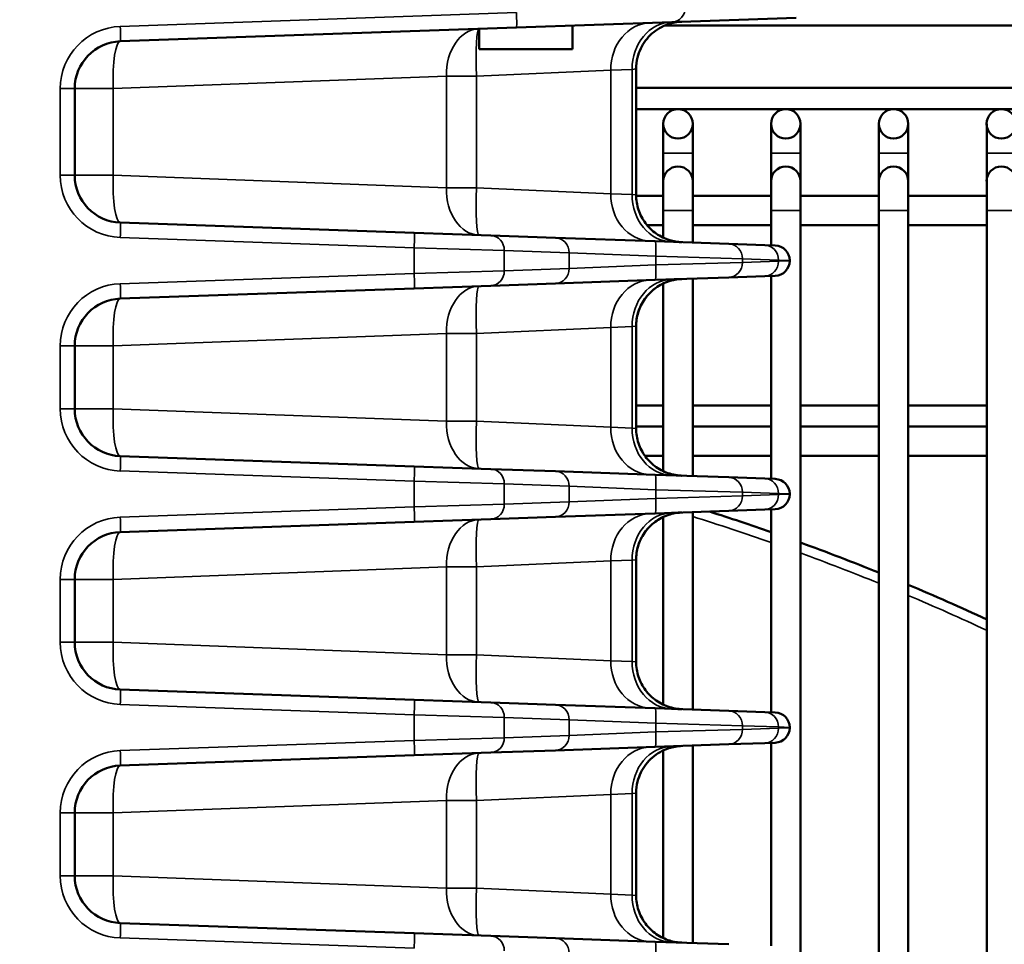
# Model space of a CAD drawing. Header units: inches. Extents: x 1 to 237, y 4 to 150.
# Tile 70 of 237: x 73.99 to 77.95, y 120.58 to 124.29. Entities that reach past the tile are written whole.
import ezdxf

# ---------------------------------------------------------------- set-up
doc = ezdxf.new("R2010")
doc.units = ezdxf.units.IN
doc.header["$LTSCALE"] = 7
doc.header["$MEASUREMENT"] = 0
for name, color, linetype, lineweight in [('Dimension (ANSI)', 7, 'Continuous', 25), ('Visible (ANSI)', 7, 'Continuous', 50), ('Visible Narrow (ANSI)', 7, 'Continuous', 35)]:
    doc.layers.add(name, color=color, linetype=linetype, lineweight=lineweight)
doc.styles.add('Dimension Text', font='tahoma.ttf')
doc.dimstyles.new('Dual Dimension', dxfattribs={"dimscale": 7, "dimtxt": 0.12, "dimasz": 0.098425, "dimexe": 0.125, "dimexo": 0.0625, "dimgap": 0.031496, "dimtad": 0, "dimtih": 1, "dimtoh": 1, "dimrnd": 1e-08, "dimzin": 4, "dimdsep": 46, "dimtxsty": 'Dimension Text', "dimcen": 0.09, "dimdle": 0.393701, "dimclrd": 256, "dimclre": 256, "dimclrt": 256, "dimadec": 0, "dimazin": 1, "dimtfac": 1, "dimtofl": 0, "dimtmove": 0, "dimatfit": 3, "dimfxl": 1, "dimtolj": 1, "dimtzin": 4, "dimlwd": -1, "dimlwe": -1, "dimarcsym": 0})

# ---------------------------------------------------------------- blocks, each defined once
blk = doc.blocks.new('*D10')
at = {"layer": 'Defpoints', "color": 0, "transparency": 16777216}
for p in [(20.6089, 136.146), (20.6089, 123.4689), (99.1107, 113.146)]:
    blk.add_point(p, dxfattribs=at)
at = {"layer": 'Dimension (ANSI)', "transparency": 16777216}
for p, q in [((20.6089, 123.9064), (20.6089, 137.021)), ((99.1107, 113.5835), (99.1107, 137.021)), ((21.2979, 136.146), (55.6692, 136.146)), ((98.4217, 136.146), (64.0504, 136.146))]:
    blk.add_line(p, q, dxfattribs=at)
for points in [[(21.2979, 136.2609), (21.2979, 136.0312), (20.6089, 136.146)], [(98.4217, 136.2609), (98.4217, 136.0312), (99.1107, 136.146)]]:
    blk.add_solid(points, dxfattribs=at)
at = {"layer": 'Dimension (ANSI)', "transparency": 16777216, "insert": (59.8598, 136.146), "char_height": 0.84, "attachment_point": 5, "style": 'Dimension Text'}
blk.add_mtext('\\A1;{\\H3.0x;(}\\S78.50^ 1993.9 mm;{\\H3.0x;)}', dxfattribs=at)

msp = doc.modelspace()

# ---------------------------------------------------------------- linework, layer by layer
at = {"layer": 'Visible (ANSI)'}
for p, q in [((76.6128, 124.2852), (77.1116, 124.3026)), ((74.397, 124.2078), (75.9885, 124.2634)), ((75.8386, 124.1765), (75.8386, 124.2581)), ((76.6128, 124.2852), (75.9885, 124.2634)), ((76.2088, 124.271), (76.2088, 124.271)), ((76.2136, 124.1765), (76.2136, 124.2712)), ((78.7654, 124.271), (76.584, 124.271)), ((75.8386, 124.1765), (76.2136, 124.1765)), ((76.4691, 124.0967), (76.4691, 123.5911)), ((76.2716, 124.088), (76.2716, 124.0879)), ((74.2136, 123.6698), (74.2136, 124.0179)), ((78.7654, 124.021), (76.4691, 124.021)), ((76.4691, 123.9356), (78.664, 123.9356)), ((76.5783, 123.8765), (76.5783, 123.7584)), ((76.6964, 123.7584), (76.6964, 123.8765)), ((77.0113, 123.8765), (77.0113, 123.7584)), ((77.1294, 123.7584), (77.1294, 123.8765)), ((77.4444, 123.8765), (77.4444, 123.7584)), ((77.5625, 123.7584), (77.5625, 123.8765)), ((77.8775, 123.8765), (77.8775, 123.7584)), ((76.5783, 123.7584), (76.5783, 123.646)), ((76.6964, 123.7584), (76.6964, 123.646)), ((77.0113, 123.7584), (77.0113, 123.646)), ((77.1294, 123.7584), (77.1294, 123.646)), ((77.4444, 123.7584), (77.4444, 123.646)), ((77.5625, 123.7584), (77.5625, 123.646)), ((77.8775, 123.7584), (77.8775, 123.646)), ((75.0469, 123.6443), (75.0469, 123.6443)), ((76.5783, 123.646), (76.5783, 123.5279)), ((76.6964, 123.5279), (76.6964, 123.646)), ((77.0113, 123.646), (77.0113, 123.5279)), ((77.1294, 123.5279), (77.1294, 123.646)), ((77.4444, 123.646), (77.4444, 123.5279)), ((77.5625, 123.5279), (77.5625, 123.646)), ((77.8775, 123.646), (77.8775, 123.5279)), ((75.8271, 123.587), (75.8271, 123.587)), ((76.1452, 123.6054), (76.1452, 123.6054)), ((76.2633, 123.6001), (76.2633, 123.6001)), ((76.2716, 123.5998), (76.2716, 123.5998)), ((76.5783, 123.587), (76.4691, 123.587)), ((77.0113, 123.587), (76.6964, 123.587)), ((77.4444, 123.587), (77.1294, 123.587)), ((77.8775, 123.587), (77.5625, 123.587)), ((76.5783, 123.5279), (76.5783, 123.4193)), ((76.6964, 123.5279), (76.6964, 123.3997)), ((77.0113, 123.5279), (77.0113, 123.3887)), ((77.1294, 123.5279), (77.1294, 117.6128)), ((77.4444, 123.5279), (77.4444, 117.6128)), ((77.5625, 123.5279), (77.5625, 117.3479)), ((77.8775, 123.5279), (77.8775, 117.3257)), ((75.5777, 123.4387), (74.397, 123.48)), ((76.5783, 123.4689), (76.5136, 123.4689)), ((77.0113, 123.4689), (76.6964, 123.4689)), ((77.4444, 123.4689), (77.1294, 123.4689)), ((77.8775, 123.4689), (77.5625, 123.4689)), ((75.5777, 123.4387), (75.8853, 123.428)), ((76.1457, 123.4189), (75.8853, 123.428)), ((76.5461, 123.4049), (76.1457, 123.4189)), ((76.5461, 123.4049), (76.842, 123.3946)), ((76.9866, 123.3895), (76.842, 123.3946)), ((76.9866, 123.3895), (77.0282, 123.3881)), ((76.2593, 123.3565), (76.2593, 123.3565)), ((76.2593, 123.2981), (76.2593, 123.2981)), ((77.0861, 123.3265), (77.0861, 123.3281)), ((76.842, 123.26), (76.5461, 123.2497)), ((76.842, 123.26), (76.9866, 123.2651)), ((77.0282, 123.2665), (76.9866, 123.2651)), ((77.0113, 123.2659), (77.0113, 122.4512)), ((75.8853, 123.2266), (75.5777, 123.2159)), ((75.8853, 123.2266), (76.1457, 123.2357)), ((76.1457, 123.2357), (76.5461, 123.2497)), ((76.5783, 123.2353), (76.5783, 122.4818)), ((76.6964, 123.2549), (76.6964, 122.4622)), ((74.397, 123.1746), (75.5777, 123.2159)), ((76.4691, 123.0635), (76.4691, 122.6536)), ((76.1452, 123.0492), (76.1452, 123.0492)), ((76.2633, 123.0544), (76.2633, 123.0544)), ((76.2716, 123.0548), (76.2716, 123.0548)), ((74.2136, 122.7323), (74.2136, 122.9848)), ((76.4691, 122.7451), (76.5783, 122.7451)), ((76.6964, 122.7451), (77.0113, 122.7451)), ((77.1294, 122.7451), (77.4444, 122.7451)), ((77.5625, 122.7451), (77.8775, 122.7451)), ((75.0469, 122.7068), (75.0469, 122.7068)), ((76.1452, 122.6679), (76.1452, 122.6679)), ((75.8273, 122.6618), (75.8273, 122.6618)), ((76.2633, 122.6626), (76.2633, 122.6626)), ((76.2716, 122.6623), (76.2716, 122.6623)), ((76.4691, 122.6618), (76.5783, 122.6618)), ((76.6964, 122.6618), (77.0113, 122.6618)), ((77.1294, 122.6618), (77.4444, 122.6618)), ((77.5625, 122.6618), (77.8775, 122.6618)), ((75.5777, 122.5012), (74.397, 122.5425)), ((76.5041, 122.5437), (76.5783, 122.5437)), ((76.6964, 122.5437), (77.0113, 122.5437)), ((77.1294, 122.5437), (77.4444, 122.5437)), ((77.5625, 122.5437), (77.8775, 122.5437)), ((75.5777, 122.5012), (75.8853, 122.4905)), ((76.1457, 122.4814), (75.8853, 122.4905)), ((76.5461, 122.4674), (76.1457, 122.4814)), ((76.5461, 122.4674), (76.842, 122.4571)), ((76.6524, 122.4637), (76.6525, 122.4637)), ((76.9866, 122.452), (76.842, 122.4571)), ((76.9866, 122.452), (77.0282, 122.4506)), ((76.2593, 122.419), (76.2593, 122.419)), ((77.0861, 122.389), (77.0861, 122.3906)), ((76.2593, 122.3606), (76.2593, 122.3606)), ((76.1457, 122.2982), (76.5461, 122.3122)), ((76.842, 122.3225), (76.5461, 122.3122)), ((76.6964, 122.3174), (76.6964, 121.5247)), ((76.842, 122.3225), (76.9866, 122.3276)), ((77.0282, 122.329), (76.9866, 122.3276)), ((77.0113, 122.3284), (77.0113, 121.5137)), ((74.397, 122.2371), (75.5777, 122.2784)), ((75.8853, 122.2891), (75.5777, 122.2784)), ((75.8853, 122.2891), (76.1457, 122.2982)), ((76.5783, 122.2978), (76.5783, 121.5443)), ((76.1452, 122.1117), (76.1452, 122.1117)), ((76.2633, 122.1169), (76.2633, 122.1169)), ((76.2716, 122.1173), (76.2716, 122.1173)), ((76.4691, 122.126), (76.4691, 121.7161)), ((74.2136, 121.7948), (74.2136, 122.0473)), ((75.0469, 121.7693), (75.0469, 121.7693)), ((76.1452, 121.7304), (76.1452, 121.7304)), ((76.2633, 121.7251), (76.2633, 121.7251)), ((76.2716, 121.7248), (76.2716, 121.7248)), ((75.5777, 121.5637), (74.397, 121.605)), ((75.5777, 121.5637), (75.8853, 121.553)), ((76.1457, 121.5439), (75.8853, 121.553)), ((76.5461, 121.5299), (76.1457, 121.5439)), ((76.5461, 121.5299), (76.842, 121.5196)), ((76.9866, 121.5145), (76.842, 121.5196)), ((76.2593, 121.4815), (76.2593, 121.4815)), ((76.9866, 121.5145), (77.0282, 121.5131)), ((77.0861, 121.4515), (77.0861, 121.4531)), ((76.2593, 121.423), (76.2593, 121.4231)), ((75.8853, 121.3516), (76.1457, 121.3607)), ((76.1457, 121.3607), (76.5461, 121.3747)), ((76.842, 121.385), (76.5461, 121.3747)), ((76.5783, 121.3603), (76.5783, 120.6068)), ((76.6964, 121.3799), (76.6964, 120.5872)), ((76.842, 121.385), (76.9866, 121.3901)), ((77.0282, 121.3915), (76.9866, 121.3901)), ((77.0113, 121.3909), (77.0113, 120.5762)), ((74.397, 121.2996), (75.5777, 121.3409)), ((75.8853, 121.3516), (75.5777, 121.3409)), ((76.1452, 121.1742), (76.1452, 121.1742)), ((76.2633, 121.1794), (76.2633, 121.1794)), ((76.2716, 121.1798), (76.2716, 121.1798)), ((76.4691, 121.1885), (76.4691, 120.7786)), ((74.2136, 120.8573), (74.2136, 121.1098)), ((75.0469, 120.8318), (75.0469, 120.8318)), ((76.1452, 120.7929), (76.1452, 120.7929)), ((76.2633, 120.7876), (76.2633, 120.7876)), ((76.2716, 120.7873), (76.2716, 120.7873)), ((75.5777, 120.6262), (74.397, 120.6675)), ((75.5777, 120.6262), (75.8853, 120.6155)), ((76.1457, 120.6064), (75.8853, 120.6155)), ((76.5461, 120.5924), (76.1457, 120.6064)), ((76.5461, 120.5924), (76.842, 120.5821))]:
    msp.add_line(p, q, dxfattribs=at)
for centre in [(76.6373, 123.8765), (77.0704, 123.8765), (77.5035, 123.8765), (77.9365, 123.8765)]:
    msp.add_circle(centre, 0.0591, dxfattribs=at)
for centre, radius, start, end in [((74.4036, 124.0179), 0.19, 92, 180), ((74.514, 124.0217), 0.19, 137.6361, 137.6431), ((76.6373, 123.646), 0.0591, 0, 180), ((77.0704, 123.646), 0.0591, 0, 180), ((77.5035, 123.646), 0.0591, 0, 180), ((77.9365, 123.646), 0.0591, 0, 180), ((74.4036, 123.6698), 0.19, 180, 268), ((77.0261, 123.3281), 0.06, 0, 88), ((77.0261, 123.3265), 0.06, 272, 0), ((74.4036, 122.9848), 0.19, 92, 180), ((74.4036, 122.7323), 0.19, 180, 268), ((77.0261, 122.3906), 0.06, 0, 88), ((77.0261, 122.389), 0.06, 272, 0), ((73.9011, 113.315), 9.4488, 70.7818, 72.36429), ((74.4036, 122.0473), 0.19, 92, 180), ((73.9011, 113.315), 9.4488, 67.97569, 70.02155), ((73.9011, 113.315), 9.4488, 65.11279, 67.20097), ((74.4036, 121.7948), 0.19, 180, 268), ((77.0261, 121.4531), 0.06, 0, 88), ((77.0261, 121.4515), 0.06, 272, 0), ((74.4036, 121.1098), 0.19, 92, 180), ((74.4036, 120.8573), 0.19, 180, 268)]:
    msp.add_arc(centre, radius, start, end, dxfattribs=at)
for points, knots in [([(76.6525, 124.2865), (76.643, 124.2862), (76.6336, 124.2851), (76.6152, 124.2817), (76.6062, 124.2793), (76.5856, 124.2722), (76.5741, 124.2669), (76.5524, 124.2543), (76.5421, 124.2469), (76.5234, 124.2302), (76.5149, 124.2209), (76.4998, 124.2009), (76.4932, 124.1901), (76.4824, 124.1675), (76.478, 124.1556), (76.4711, 124.1282), (76.4691, 124.1124), (76.4691, 124.0967)], [0, 0, 0, 0, 0.0720995, 0.0720995, 0.1426348, 0.1426348, 0.2381241, 0.2381241, 0.3336435, 0.3336435, 0.4291445, 0.4291445, 0.5246481, 0.5246481, 0.6201491, 0.6201491, 0.7398805, 0.7398805, 0.7398805, 0.7398805]), ([(76.469, 123.5911), (76.469, 123.5709), (76.4724, 123.5506), (76.485, 123.5123), (76.4946, 123.494), (76.5186, 123.4616), (76.5334, 123.4471), (76.5664, 123.4241), (76.5848, 123.4152), (76.6118, 123.407), (76.6197, 123.4051), (76.6318, 123.403), (76.6359, 123.4025), (76.6421, 123.4018), (76.6442, 123.4017), (76.6473, 123.4014), (76.6483, 123.4014), (76.6499, 123.4013), (76.6504, 123.4013), (76.6512, 123.4012), (76.6514, 123.4012), (76.6518, 123.4012), (76.6519, 123.4012), (76.6521, 123.4012), (76.6522, 123.4012), (76.6523, 123.4012), (76.6523, 123.4012), (76.6523, 123.4012), (76.6523, 123.4012), (76.6523, 123.4012), (76.6523, 123.4012), (76.6523, 123.4012), (76.6523, 123.4012), (76.6524, 123.4012), (76.6524, 123.4012), (76.6525, 123.4012)], [0, 0, 0, 0, 0.1534042, 0.1534042, 0.3070507, 0.3070507, 0.4608618, 0.4608618, 0.6133511, 0.6133511, 0.6753856, 0.6753856, 0.7068818, 0.7068818, 0.7226934, 0.7226934, 0.7306073, 0.7306073, 0.7345654, 0.7345654, 0.7365445, 0.7365445, 0.7375341, 0.7375341, 0.7380291, 0.7380291, 0.7380912, 0.7380912, 0.7381456, 0.7381456, 0.7381684, 0.7381684, 0.7381879, 0.7381879, 0.7385325, 0.7385325, 0.7385325, 0.7385325]), ([(76.4691, 123.5911), (76.4691, 123.5709), (76.4724, 123.5506), (76.485, 123.5123), (76.4946, 123.494), (76.5187, 123.4616), (76.5335, 123.4471), (76.5664, 123.4241), (76.5849, 123.4152), (76.6118, 123.407), (76.6198, 123.4051), (76.6319, 123.403), (76.636, 123.4025), (76.6421, 123.4018), (76.6442, 123.4017), (76.6473, 123.4014), (76.6483, 123.4014), (76.6499, 123.4013), (76.6504, 123.4013), (76.6512, 123.4012), (76.6514, 123.4012), (76.6518, 123.4012), (76.652, 123.4012), (76.6522, 123.4012), (76.6522, 123.4012), (76.6523, 123.4012), (76.6523, 123.4012), (76.6524, 123.4012), (76.6524, 123.4012), (76.6524, 123.4012), (76.6525, 123.4012), (76.6525, 123.4012)], [0, 0, 0, 0, 0.1534036, 0.1534036, 0.307053, 0.307053, 0.4608724, 0.4608724, 0.6133856, 0.6133856, 0.6753669, 0.6753669, 0.7068348, 0.7068348, 0.7226321, 0.7226321, 0.7305388, 0.7305388, 0.7344933, 0.7344933, 0.7364706, 0.7364706, 0.7374593, 0.7374593, 0.7379536, 0.7379536, 0.7382009, 0.7382009, 0.7382633, 0.7382633, 0.7384496, 0.7384496, 0.7384496, 0.7384496]), ([(76.6525, 123.2534), (76.6432, 123.2531), (76.6339, 123.252), (76.6158, 123.2487), (76.6069, 123.2463), (76.5864, 123.2394), (76.5748, 123.2341), (76.553, 123.2216), (76.5427, 123.2142), (76.5238, 123.1975), (76.5152, 123.1882), (76.5, 123.1681), (76.4934, 123.1573), (76.4825, 123.1346), (76.4781, 123.1227), (76.4711, 123.0952), (76.4691, 123.0793), (76.4691, 123.0635)], [0, 0, 0, 0, 0.0708766, 0.0708766, 0.1402646, 0.1402646, 0.236131, 0.236131, 0.3320279, 0.3320279, 0.4279067, 0.4279067, 0.5237877, 0.5237877, 0.6196663, 0.6196663, 0.7398739, 0.7398739, 0.7398739, 0.7398739]), ([(76.6109, 123.252), (76.6274, 123.2525), (76.6393, 123.2529), (76.6493, 123.2533), (76.6514, 123.2534), (76.6523, 123.2534), (76.6524, 123.2534), (76.6524, 123.2534), (76.6524, 123.2534), (76.6524, 123.2534), (76.6524, 123.2534), (76.6524, 123.2534), (76.6524, 123.2534), (76.6524, 123.2534), (76.6524, 123.2534), (76.6524, 123.2534), (76.6524, 123.2534), (76.6524, 123.2534), (76.6524, 123.2534), (76.6524, 123.2534), (76.6524, 123.2534), (76.6524, 123.2534), (76.6524, 123.2534), (76.6524, 123.2534), (76.6524, 123.2534), (76.6507, 123.2533), (76.6491, 123.2533), (76.6436, 123.2529), (76.6398, 123.2526), (76.6244, 123.2506), (76.613, 123.2481), (76.5824, 123.2384), (76.5637, 123.229), (76.5306, 123.205), (76.5159, 123.19), (76.4925, 123.157), (76.4834, 123.1386), (76.472, 123.1014), (76.4691, 123.0824), (76.4691, 123.0635)], [0, 0, 0, 0, 0.250566, 0.250566, 0.374765, 0.374765, 0.405976, 0.405976, 0.408901, 0.408901, 0.409661, 0.409661, 0.410447, 0.410447, 0.410544, 0.410544, 0.410568, 0.410568, 0.410592, 0.410592, 0.410605, 0.410605, 0.410629, 0.410629, 0.410727, 0.410727, 0.423108, 0.423108, 0.452497, 0.452497, 0.540997, 0.540997, 0.696934, 0.696934, 0.852582, 0.852582, 1.005204, 1.005204, 1.14886, 1.14886, 1.14886, 1.14886]), ([(76.4691, 122.6536), (76.4691, 122.6334), (76.4724, 122.6131), (76.485, 122.5748), (76.4946, 122.5565), (76.5187, 122.5241), (76.5335, 122.5096), (76.5664, 122.4866), (76.5849, 122.4777), (76.6118, 122.4695), (76.6198, 122.4676), (76.6319, 122.4655), (76.636, 122.465), (76.6421, 122.4643), (76.6442, 122.4642), (76.6473, 122.4639), (76.6483, 122.4639), (76.6499, 122.4638), (76.6504, 122.4638), (76.6512, 122.4637), (76.6514, 122.4637), (76.6518, 122.4637), (76.652, 122.4637), (76.6522, 122.4637), (76.6522, 122.4637), (76.6523, 122.4637), (76.6523, 122.4637), (76.6524, 122.4637), (76.6524, 122.4637), (76.6524, 122.4637), (76.6524, 122.4637), (76.6524, 122.4637)], [0, 0, 0, 0, 0.1534068, 0.1534068, 0.3070594, 0.3070594, 0.4608787, 0.4608787, 0.6133889, 0.6133889, 0.6753685, 0.6753685, 0.7068355, 0.7068355, 0.7226323, 0.7226323, 0.7305388, 0.7305388, 0.7344931, 0.7344931, 0.7364704, 0.7364704, 0.7374591, 0.7374591, 0.7379534, 0.7379534, 0.7382007, 0.7382007, 0.7382629, 0.7382629, 0.7383034, 0.7383034, 0.7383034, 0.7383034]), ([(76.4691, 122.6536), (76.4691, 122.6334), (76.4724, 122.6131), (76.485, 122.5748), (76.4946, 122.5565), (76.5186, 122.5241), (76.5335, 122.5096), (76.5664, 122.4866), (76.5849, 122.4777), (76.6137, 122.4689), (76.6237, 122.4667), (76.6387, 122.4646), (76.6438, 122.4641), (76.6498, 122.4638), (76.6507, 122.4638), (76.6519, 122.4637), (76.652, 122.4637), (76.6522, 122.4637), (76.6523, 122.4637), (76.6523, 122.4637), (76.6523, 122.4637), (76.6524, 122.4637), (76.6524, 122.4637), (76.6524, 122.4637), (76.6524, 122.4637), (76.6524, 122.4637), (76.6524, 122.4637), (76.6524, 122.4637), (76.6524, 122.4637), (76.6524, 122.4637), (76.6524, 122.4637), (76.6524, 122.4637), (76.6524, 122.4637), (76.6524, 122.4637), (76.6524, 122.4637), (76.6524, 122.4637), (76.6524, 122.4637), (76.6524, 122.4637), (76.6524, 122.4637), (76.6524, 122.4637), (76.6524, 122.4637), (76.6524, 122.4637), (76.6524, 122.4637), (76.6524, 122.4637), (76.6524, 122.4637), (76.6524, 122.4637)], [0, 0, 0, 0, 0.1534001, 0.1534001, 0.307046, 0.307046, 0.4608653, 0.4608653, 0.613382, 0.613382, 0.6905545, 0.6905545, 0.7291422, 0.7291422, 0.7363716, 0.7363716, 0.737727, 0.737727, 0.7379636, 0.7379636, 0.7380819, 0.7380819, 0.7382005, 0.7382005, 0.7382154, 0.7382154, 0.7382303, 0.7382303, 0.7382452, 0.7382452, 0.7382754, 0.7382754, 0.7385157, 0.7385157, 0.7389889, 0.7389889, 0.7391874, 0.7391874, 0.7394621, 0.7394621, 0.7404086, 0.7404086, 0.741355, 0.741355, 0.7413846, 0.7413846, 0.7413846, 0.7413846]), ([(76.6525, 122.3159), (76.6434, 122.3156), (76.6342, 122.3146), (76.6165, 122.3113), (76.6077, 122.3091), (76.5873, 122.3022), (76.5756, 122.297), (76.5537, 122.2845), (76.5433, 122.2771), (76.5243, 122.2605), (76.5156, 122.2511), (76.5003, 122.231), (76.4936, 122.2201), (76.4826, 122.1974), (76.4782, 122.1854), (76.4711, 122.1578), (76.4691, 122.1419), (76.4691, 122.126)], [0, 0, 0, 0, 0.0695735, 0.0695735, 0.1377364, 0.1377364, 0.234005, 0.234005, 0.3303044, 0.3303044, 0.4265862, 0.4265862, 0.5228696, 0.5228696, 0.6191511, 0.6191511, 0.7398665, 0.7398665, 0.7398665, 0.7398665]), ([(76.6109, 122.3145), (76.6274, 122.315), (76.6393, 122.3154), (76.6493, 122.3158), (76.6514, 122.3159), (76.6523, 122.3159), (76.6524, 122.3159), (76.6524, 122.3159), (76.6524, 122.3159), (76.6524, 122.3159), (76.6524, 122.3159), (76.6524, 122.3159), (76.6524, 122.3159), (76.6524, 122.3159), (76.6524, 122.3159), (76.6524, 122.3159), (76.6524, 122.3159), (76.6524, 122.3159), (76.6524, 122.3159), (76.6524, 122.3159), (76.6524, 122.3159), (76.6524, 122.3159), (76.6524, 122.3159), (76.6524, 122.3159), (76.6524, 122.3159), (76.6507, 122.3158), (76.6491, 122.3158), (76.6435, 122.3154), (76.6395, 122.315), (76.6235, 122.313), (76.6115, 122.3103), (76.5806, 122.3001), (76.5619, 122.2905), (76.5291, 122.2661), (76.5146, 122.251), (76.4915, 122.2177), (76.4826, 122.1992), (76.4718, 122.1626), (76.4691, 122.1442), (76.4691, 122.126)], [0, 0, 0, 0, 0.25057, 0.25057, 0.374771, 0.374771, 0.405982, 0.405982, 0.408907, 0.408907, 0.409681, 0.409681, 0.410453, 0.410453, 0.41055, 0.41055, 0.410574, 0.410574, 0.410599, 0.410599, 0.410611, 0.410611, 0.410635, 0.410635, 0.410734, 0.410734, 0.423113, 0.423113, 0.453768, 0.453768, 0.546107, 0.546107, 0.702133, 0.702133, 0.857619, 0.857619, 1.010354, 1.010354, 1.148906, 1.148906, 1.148906, 1.148906]), ([(76.4691, 121.7161), (76.4691, 121.6959), (76.4724, 121.6756), (76.485, 121.6373), (76.4946, 121.619), (76.5187, 121.5866), (76.5335, 121.5721), (76.5664, 121.5491), (76.5849, 121.5402), (76.6137, 121.5314), (76.6237, 121.5292), (76.6387, 121.5271), (76.6438, 121.5266), (76.6498, 121.5263), (76.6507, 121.5263), (76.6519, 121.5262), (76.652, 121.5262), (76.6522, 121.5262), (76.6523, 121.5262), (76.6523, 121.5262), (76.6523, 121.5262), (76.6524, 121.5262), (76.6524, 121.5262), (76.6524, 121.5262), (76.6524, 121.5262), (76.6524, 121.5262), (76.6524, 121.5262), (76.6524, 121.5262), (76.6524, 121.5262), (76.6524, 121.5262), (76.6524, 121.5262), (76.6524, 121.5262), (76.6524, 121.5262), (76.6524, 121.5262), (76.6524, 121.5262), (76.6524, 121.5262), (76.6524, 121.5262), (76.6524, 121.5262), (76.6524, 121.5262), (76.6524, 121.5262), (76.6523, 121.5262), (76.6518, 121.5262), (76.6511, 121.5262), (76.6465, 121.5264), (76.6395, 121.5266), (76.624, 121.5272), (76.6179, 121.5274), (76.6109, 121.5276)], [0, 0, 0, 0, 0.153403, 0.153403, 0.307051, 0.307051, 0.46087, 0.46087, 0.613385, 0.613385, 0.690557, 0.690557, 0.729145, 0.729145, 0.736375, 0.736375, 0.73773, 0.73773, 0.737967, 0.737967, 0.738085, 0.738085, 0.738204, 0.738204, 0.738219, 0.738219, 0.738234, 0.738234, 0.738248, 0.738248, 0.738279, 0.738279, 0.738398, 0.738398, 0.738871, 0.738871, 0.739178, 0.739178, 0.746443, 0.746443, 0.769161, 0.769161, 0.837371, 0.837371, 1.043576, 1.043576, 1.149337, 1.149337, 1.149337, 1.149337]), ([(76.6525, 121.3784), (76.6436, 121.3781), (76.6346, 121.3771), (76.6172, 121.374), (76.6087, 121.3718), (76.5883, 121.3652), (76.5766, 121.36), (76.5545, 121.3475), (76.544, 121.3402), (76.5248, 121.3235), (76.516, 121.3141), (76.5006, 121.294), (76.4938, 121.2831), (76.4827, 121.2602), (76.4783, 121.2482), (76.4711, 121.2205), (76.4691, 121.2044), (76.4691, 121.1885)], [0, 0, 0, 0, 0.0680348, 0.0680348, 0.1347477, 0.1347477, 0.2314916, 0.2314916, 0.3282667, 0.3282667, 0.4250249, 0.4250249, 0.521784, 0.521784, 0.6185415, 0.6185415, 0.7398573, 0.7398573, 0.7398573, 0.7398573]), ([(76.469, 120.7786), (76.469, 120.7584), (76.4724, 120.7381), (76.485, 120.6998), (76.4946, 120.6815), (76.5186, 120.6491), (76.5334, 120.6346), (76.5664, 120.6116), (76.5848, 120.6027), (76.6118, 120.5945), (76.6197, 120.5926), (76.6318, 120.5905), (76.6359, 120.59), (76.6421, 120.5893), (76.6442, 120.5892), (76.6473, 120.5889), (76.6483, 120.5889), (76.6499, 120.5888), (76.6504, 120.5888), (76.6512, 120.5887), (76.6514, 120.5887), (76.6518, 120.5887), (76.6519, 120.5887), (76.6521, 120.5887), (76.6522, 120.5887), (76.6523, 120.5887), (76.6523, 120.5887), (76.6523, 120.5887), (76.6523, 120.5887), (76.6523, 120.5887), (76.6523, 120.5887), (76.6524, 120.5887), (76.6524, 120.5887), (76.6524, 120.5887)], [0, 0, 0, 0, 0.1534119, 0.1534119, 0.307066, 0.307066, 0.4608774, 0.4608774, 0.6133596, 0.6133596, 0.6753894, 0.6753894, 0.7068831, 0.7068831, 0.7226934, 0.7226934, 0.7306067, 0.7306067, 0.7345644, 0.7345644, 0.7365433, 0.7365433, 0.7375329, 0.7375329, 0.7380278, 0.7380278, 0.7381524, 0.7381524, 0.7381747, 0.7381747, 0.7381936, 0.7381936, 0.738381, 0.738381, 0.738381, 0.738381]), ([(76.4691, 120.7786), (76.4691, 120.7584), (76.4724, 120.7381), (76.485, 120.6998), (76.4946, 120.6815), (76.5187, 120.6491), (76.5335, 120.6346), (76.5664, 120.6116), (76.5849, 120.6027), (76.6118, 120.5945), (76.6198, 120.5926), (76.6319, 120.5905), (76.636, 120.59), (76.6421, 120.5893), (76.6442, 120.5892), (76.6473, 120.5889), (76.6483, 120.5889), (76.6499, 120.5888), (76.6504, 120.5888), (76.6512, 120.5887), (76.6514, 120.5887), (76.6518, 120.5887), (76.652, 120.5887), (76.6522, 120.5887), (76.6522, 120.5887), (76.6523, 120.5887), (76.6523, 120.5887), (76.6524, 120.5887), (76.6524, 120.5887), (76.6524, 120.5887), (76.6524, 120.5887), (76.6524, 120.5887), (76.6525, 120.5887), (76.6525, 120.5887)], [0, 0, 0, 0, 0.1534156, 0.1534156, 0.3070767, 0.3070767, 0.4608961, 0.4608961, 0.6133978, 0.6133978, 0.6753729, 0.6753729, 0.7068374, 0.7068374, 0.722633, 0.722633, 0.7305389, 0.7305389, 0.7344929, 0.7344929, 0.73647, 0.73647, 0.7374586, 0.7374586, 0.7379529, 0.7379529, 0.7382001, 0.7382001, 0.7382622, 0.7382622, 0.7382733, 0.7382733, 0.7384488, 0.7384488, 0.7384488, 0.7384488])]:
    msp.add_open_spline(points, degree=3, knots=knots, dxfattribs=at)
at = {"layer": 'Visible Narrow (ANSI)'}
for p, q in [((75.9885, 124.3233), (74.397, 124.2677)), ((76.3672, 124.0922), (75.828, 124.0682)), ((76.3121, 124.0898), (76.3122, 124.0898)), ((76.3672, 124.0922), (76.453, 124.0952)), ((76.3672, 124.0922), (76.3672, 123.5955)), ((76.4691, 124.0967), (76.453, 124.0952)), ((76.453, 124.0952), (76.453, 123.5925)), ((75.7068, 124.0682), (74.3681, 124.0179)), ((75.3512, 124.0548), (75.3514, 124.0548)), ((75.7068, 124.0682), (75.828, 124.0682)), ((75.7068, 124.0682), (75.7068, 123.6195)), ((75.828, 123.6195), (75.828, 124.0682)), ((74.2136, 124.0179), (74.1557, 124.0179)), ((74.1557, 124.0179), (74.1557, 123.6698)), ((74.2136, 124.0179), (74.3681, 124.0179)), ((74.3681, 123.6698), (74.3681, 124.0179)), ((74.828, 124.0352), (74.828, 124.0352)), ((76.6964, 123.7584), (76.5783, 123.7584)), ((77.1294, 123.7584), (77.0113, 123.7584)), ((77.5625, 123.7584), (77.4444, 123.7584)), ((77.9956, 123.7584), (77.8775, 123.7584)), ((74.2136, 123.6698), (74.1557, 123.6698)), ((74.3681, 123.6698), (74.2136, 123.6698)), ((74.3681, 123.6698), (75.7068, 123.6195)), ((74.7864, 123.6541), (74.7864, 123.6541)), ((74.828, 123.6526), (74.828, 123.6526)), ((75.0504, 123.6442), (75.0504, 123.6442)), ((75.3514, 123.6329), (75.3514, 123.6329)), ((75.828, 123.6195), (75.7068, 123.6195)), ((75.828, 123.6195), (76.3672, 123.5955)), ((76.3122, 123.598), (76.3122, 123.598)), ((76.453, 123.5925), (76.3672, 123.5955)), ((76.453, 123.5925), (76.4691, 123.5911)), ((76.6964, 123.5279), (76.5783, 123.5279)), ((77.1294, 123.5279), (77.0113, 123.5279)), ((77.5625, 123.5279), (77.4444, 123.5279)), ((77.9956, 123.5279), (77.8775, 123.5279)), ((74.397, 123.42), (75.5777, 123.3788)), ((75.5777, 123.3788), (75.5777, 123.2758)), ((75.9396, 123.368), (75.5777, 123.3788)), ((75.9396, 123.2866), (75.9396, 123.368)), ((75.9396, 123.368), (76.2, 123.3589)), ((76.2, 123.3589), (76.2, 123.2957)), ((76.2, 123.3589), (76.5481, 123.3449)), ((76.222, 123.358), (76.2216, 123.3581)), ((76.5481, 123.3449), (76.5481, 123.3097)), ((76.8963, 123.3346), (76.5481, 123.3449)), ((76.5481, 123.3097), (76.2, 123.2957)), ((76.3866, 123.3032), (76.3866, 123.3032)), ((76.5481, 123.3097), (76.8963, 123.32)), ((76.8963, 123.32), (76.8963, 123.3346)), ((76.8963, 123.3346), (77.0409, 123.3296)), ((77.0409, 123.325), (76.8963, 123.32)), ((77.0409, 123.3296), (77.0409, 123.325)), ((77.0861, 123.3281), (77.0409, 123.3296)), ((77.0409, 123.325), (77.0861, 123.3265)), ((75.5777, 123.2758), (74.397, 123.2346)), ((75.5777, 123.2758), (75.9396, 123.2866)), ((76.2, 123.2957), (75.9396, 123.2866)), ((76.2216, 123.2965), (76.2218, 123.2965)), ((76.3672, 123.0591), (76.453, 123.0621)), ((76.4691, 123.0635), (76.453, 123.0621)), ((76.453, 123.0621), (76.453, 122.655)), ((75.7068, 123.0351), (74.3681, 122.9848)), ((75.3512, 123.0217), (75.3514, 123.0217)), ((75.7068, 123.0351), (75.828, 123.0351)), ((75.7068, 123.0351), (75.7068, 122.682)), ((76.3672, 123.0591), (75.828, 123.0351)), ((75.828, 122.682), (75.828, 123.0351)), ((76.3121, 123.0566), (76.3122, 123.0566)), ((76.3672, 123.0591), (76.3672, 122.658)), ((74.2136, 122.9848), (74.1557, 122.9848)), ((74.1557, 122.9848), (74.1557, 122.7323)), ((74.2136, 122.9848), (74.3681, 122.9848)), ((74.3681, 122.7323), (74.3681, 122.9848)), ((74.828, 123.002), (74.828, 123.002)), ((74.2136, 122.7323), (74.1557, 122.7323)), ((74.3681, 122.7323), (74.2136, 122.7323)), ((74.3681, 122.7323), (75.7068, 122.682)), ((74.7864, 122.7166), (74.7864, 122.7166)), ((74.828, 122.7151), (74.828, 122.7151)), ((75.0504, 122.7067), (75.0504, 122.7067)), ((75.3514, 122.6954), (75.3514, 122.6954)), ((75.828, 122.682), (75.7068, 122.682)), ((75.828, 122.682), (76.3672, 122.658)), ((76.3122, 122.6605), (76.3122, 122.6605)), ((76.453, 122.655), (76.3672, 122.658)), ((76.453, 122.655), (76.4691, 122.6536)), ((74.397, 122.4825), (75.5777, 122.4413)), ((75.5777, 122.4413), (75.5777, 122.3383)), ((75.9396, 122.4305), (75.5777, 122.4413)), ((75.9396, 122.3491), (75.9396, 122.4305)), ((75.9396, 122.4305), (76.2, 122.4214)), ((76.2, 122.4214), (76.2, 122.3582)), ((76.2, 122.4214), (76.5481, 122.4074)), ((76.222, 122.4205), (76.2216, 122.4206)), ((76.5481, 122.4074), (76.5481, 122.3722)), ((76.8963, 122.3971), (76.5481, 122.4074)), ((76.8963, 122.3825), (76.8963, 122.3971)), ((76.8963, 122.3971), (77.0409, 122.3921)), ((77.0409, 122.3921), (77.0409, 122.3875)), ((77.0861, 122.3906), (77.0409, 122.3921)), ((77.0409, 122.3875), (77.0861, 122.389)), ((75.5777, 122.3383), (75.9396, 122.3491)), ((76.2, 122.3582), (75.9396, 122.3491)), ((76.5481, 122.3722), (76.2, 122.3582)), ((76.2216, 122.359), (76.2218, 122.359)), ((76.3866, 122.3657), (76.3866, 122.3657)), ((76.5481, 122.3722), (76.8963, 122.3825)), ((77.0409, 122.3875), (76.8963, 122.3825)), ((75.5777, 122.3383), (74.397, 122.2971)), ((76.3672, 122.1216), (75.828, 122.0976)), ((76.3121, 122.1191), (76.3122, 122.1191)), ((76.3672, 122.1216), (76.453, 122.1246)), ((76.3672, 122.1216), (76.3672, 121.7205)), ((76.4691, 122.126), (76.453, 122.1246)), ((76.453, 122.1246), (76.453, 121.7175)), ((75.7068, 122.0976), (74.3681, 122.0473)), ((75.3512, 122.0842), (75.3514, 122.0842)), ((75.7068, 122.0976), (75.828, 122.0976)), ((75.7068, 122.0976), (75.7068, 121.7445)), ((75.828, 121.7445), (75.828, 122.0976)), ((74.2136, 122.0473), (74.1557, 122.0473)), ((74.1557, 122.0473), (74.1557, 121.7948)), ((74.2136, 122.0473), (74.3681, 122.0473)), ((74.3681, 121.7948), (74.3681, 122.0473)), ((74.828, 122.0645), (74.828, 122.0645)), ((74.2136, 121.7948), (74.1557, 121.7948)), ((74.3681, 121.7948), (74.2136, 121.7948)), ((74.3681, 121.7948), (75.7068, 121.7445)), ((74.7864, 121.7791), (74.7864, 121.7791)), ((74.828, 121.7776), (74.828, 121.7776)), ((75.0504, 121.7692), (75.0504, 121.7692)), ((75.3514, 121.7579), (75.3514, 121.7579)), ((75.828, 121.7445), (75.7068, 121.7445)), ((75.828, 121.7445), (76.3672, 121.7205)), ((76.3122, 121.723), (76.3122, 121.723)), ((76.453, 121.7175), (76.3672, 121.7205)), ((76.453, 121.7175), (76.4691, 121.7161)), ((74.397, 121.545), (75.5777, 121.5038)), ((75.5777, 121.5038), (75.5777, 121.4008)), ((75.9396, 121.493), (75.5777, 121.5038)), ((75.9396, 121.4116), (75.9396, 121.493)), ((75.9396, 121.493), (76.2, 121.4839)), ((76.2, 121.4839), (76.2, 121.4207)), ((76.2, 121.4839), (76.5481, 121.4699)), ((76.222, 121.483), (76.2216, 121.4831)), ((76.5481, 121.4699), (76.5481, 121.4347)), ((76.8963, 121.4596), (76.5481, 121.4699)), ((76.5481, 121.4347), (76.8963, 121.445)), ((76.8963, 121.445), (76.8963, 121.4596)), ((76.8963, 121.4596), (77.0409, 121.4546)), ((77.0409, 121.45), (76.8963, 121.445)), ((77.0409, 121.4546), (77.0409, 121.45)), ((77.0861, 121.4531), (77.0409, 121.4546)), ((77.0409, 121.45), (77.0861, 121.4515)), ((75.5777, 121.4008), (74.397, 121.3596)), ((75.5777, 121.4008), (75.9396, 121.4116)), ((76.2, 121.4207), (75.9396, 121.4116)), ((76.5481, 121.4347), (76.2, 121.4207)), ((76.2216, 121.4215), (76.222, 121.4216)), ((76.3672, 121.1841), (75.828, 121.1601)), ((76.3121, 121.1816), (76.3122, 121.1816)), ((76.3672, 121.1841), (76.453, 121.1871)), ((76.3672, 121.1841), (76.3672, 120.783)), ((76.4691, 121.1885), (76.453, 121.1871)), ((76.453, 121.1871), (76.453, 120.78)), ((75.7068, 121.1601), (74.3681, 121.1098)), ((74.828, 121.127), (74.828, 121.127)), ((75.3512, 121.1467), (75.3514, 121.1467)), ((75.7068, 121.1601), (75.828, 121.1601)), ((75.7068, 121.1601), (75.7068, 120.807)), ((75.828, 120.807), (75.828, 121.1601)), ((74.2136, 121.1098), (74.1557, 121.1098)), ((74.1557, 121.1098), (74.1557, 120.8573)), ((74.2136, 121.1098), (74.3681, 121.1098)), ((74.3681, 120.8573), (74.3681, 121.1098)), ((74.2136, 120.8573), (74.1557, 120.8573)), ((74.3681, 120.8573), (74.2136, 120.8573)), ((74.3681, 120.8573), (75.7068, 120.807)), ((74.7864, 120.8416), (74.7864, 120.8416)), ((74.828, 120.8401), (74.828, 120.8401)), ((75.0504, 120.8317), (75.0504, 120.8317)), ((75.3514, 120.8204), (75.3514, 120.8204)), ((75.828, 120.807), (75.7068, 120.807)), ((75.828, 120.807), (76.3672, 120.783)), ((76.3122, 120.7855), (76.3122, 120.7855)), ((76.453, 120.78), (76.3672, 120.783)), ((76.453, 120.78), (76.4691, 120.7786)), ((74.397, 120.6075), (75.5777, 120.5663))]:
    msp.add_line(p, q, dxfattribs=at)
for centre, radius, start, end in [((74.4057, 124.0179), 0.25, 92, 180), ((74.5161, 124.0217), 0.25, 118.2809, 118.2821), ((74.4057, 123.6698), 0.25, 180, 268), ((74.4974, 123.6666), 0.25, 246.45, 246.4508), ((74.4057, 122.9848), 0.25, 92, 180), ((74.4057, 122.7323), 0.25, 180, 268), ((74.4057, 122.0473), 0.25, 92, 180), ((73.9011, 113.315), 9.4094, 70.69821, 72.71823), ((73.9011, 113.315), 9.4094, 67.87868, 69.93437), ((73.9011, 113.315), 9.4094, 65.00152, 67.10016), ((74.4057, 121.7948), 0.25, 180, 268), ((74.4057, 121.1098), 0.25, 92, 180), ((74.4057, 120.8573), 0.25, 180, 268)]:
    msp.add_arc(centre, radius, start, end, dxfattribs=at)
for centre, major_axis, ratio, start_param, end_param in [((76.6107, 124.3451), (0.0021, -0.06), 0.939626, 0, 1.537996), ((75.9864, 124.3233), (0.0021, -0.06), 0.034878, 0, 1.569578), ((74.3949, 124.2677), (0.0021, -0.06), 0.034878, 0, 1.569578), ((75.844, 124.0682), (-0.0066, 0.1899), 0.722061, 0, 1.545587), ((75.844, 124.0682), (-0.0066, 0.1899), 0.08445, 0, 1.567847), ((75.844, 124.0682), (-0.0066, 0.1899), 0.08445, 0.105265, 0.198054), ((76.5317, 124.0922), (-0.0066, 0.1899), 0.865893, 0, 1.540568), ((76.6176, 124.0952), (-0.0066, 0.1899), 0.865893, 0, 1.540568), ((74.4036, 124.0179), (-0.0066, 0.1899), 0.186693, 0, 1.564277), ((75.4617, 124.0548), (-0.0066, 0.1899), 0.579906, 1.550535, 1.550548), ((74.4036, 123.6698), (-0.0066, -0.1899), 0.186693, 4.718908, 6.283185), ((74.8985, 123.6526), (0.0066, 0.1899), 0.034878, 1.584627, 1.584635), ((74.9343, 123.6513), (-0.0066, -0.1899), 0.034878, 4.726719, 4.726728), ((75.844, 123.6195), (-0.0066, -0.1899), 0.722061, 4.737599, 6.283185), ((75.844, 123.6195), (-0.0066, -0.1899), 0.08445, 4.715338, 6.283185), ((76.5317, 123.5955), (-0.0066, -0.1899), 0.865893, 4.742617, 6.283185), ((76.6176, 123.5925), (-0.0066, -0.1899), 0.865893, 4.742617, 6.283185), ((74.3949, 123.42), (0.0021, 0.06), 0.034878, 4.713607, 6.283185), ((75.5756, 123.3788), (0.0021, 0.06), 0.034878, 4.713607, 6.283185), ((75.844, 123.6195), (-0.0066, -0.1899), 0.08445, 6.085131, 6.177921), ((75.8832, 123.368), (0.0021, 0.06), 0.939626, 4.74519, 6.283185), ((76.1436, 123.3589), (0.0021, 0.06), 0.939626, 4.74519, 6.283185), ((76.544, 123.3449), (0.0021, 0.06), 0.069183, 4.714805, 6.283185), ((76.8399, 123.3346), (0.0021, 0.06), 0.939626, 4.74519, 6.283185), ((76.9845, 123.3296), (0.0021, 0.06), 0.939626, 4.74519, 6.283185), ((76.544, 123.3097), (0.0021, -0.06), 0.069183, 0, 1.56838), ((76.8399, 123.32), (0.0021, -0.06), 0.939626, 0, 1.537996), ((76.9845, 123.325), (0.0021, -0.06), 0.939626, 0, 1.537996), ((75.5756, 123.2758), (0.0021, -0.06), 0.034878, 0, 1.569578), ((75.8832, 123.2866), (0.0021, -0.06), 0.939626, 0, 1.537996), ((76.1436, 123.2957), (0.0021, -0.06), 0.939626, 0, 1.537996), ((74.3949, 123.2346), (0.0021, -0.06), 0.034878, 0, 1.569578), ((75.844, 123.0351), (-0.0066, 0.1899), 0.722061, 0, 1.545587), ((75.844, 123.0351), (-0.0066, 0.1899), 0.08445, 0, 1.567847), ((75.844, 123.0351), (-0.0066, 0.1899), 0.08445, 0.105265, 0.198054), ((76.5317, 123.0591), (-0.0066, 0.1899), 0.865893, 0, 1.540568), ((76.6176, 123.0621), (-0.0066, 0.1899), 0.865893, 0, 1.540568), ((74.4036, 122.9848), (-0.0066, 0.1899), 0.186693, 0, 1.564277), ((75.4617, 123.0217), (-0.0066, 0.1899), 0.579906, 1.550535, 1.550548), ((74.4036, 122.7323), (-0.0066, -0.1899), 0.186693, 4.718908, 6.283185), ((74.8985, 122.7151), (0.0066, 0.1899), 0.034878, 1.584627, 1.584635), ((74.9343, 122.7138), (-0.0066, -0.1899), 0.034878, 4.726719, 4.726728), ((75.844, 122.682), (-0.0066, -0.1899), 0.722061, 4.737599, 6.283185), ((75.844, 122.682), (-0.0066, -0.1899), 0.08445, 4.715338, 6.283185), ((76.5317, 122.658), (-0.0066, -0.1899), 0.865893, 4.742617, 6.283185), ((76.6176, 122.655), (-0.0066, -0.1899), 0.865893, 4.742617, 6.283185), ((74.3949, 122.4825), (0.0021, 0.06), 0.034878, 4.713607, 6.283185), ((75.5756, 122.4413), (0.0021, 0.06), 0.034878, 4.713607, 6.283185), ((75.844, 122.682), (-0.0066, -0.1899), 0.08445, 6.085131, 6.177921), ((75.8832, 122.4305), (0.0021, 0.06), 0.939626, 4.74519, 6.283185), ((76.1436, 122.4214), (0.0021, 0.06), 0.939626, 4.74519, 6.283185), ((76.544, 122.4074), (0.0021, 0.06), 0.069183, 4.714805, 6.283185), ((76.8399, 122.3971), (0.0021, 0.06), 0.939626, 4.74519, 6.283185), ((76.9845, 122.3921), (0.0021, 0.06), 0.939626, 4.74519, 6.283185), ((75.8832, 122.3491), (0.0021, -0.06), 0.939626, 0, 1.537996), ((76.1436, 122.3582), (0.0021, -0.06), 0.939626, 0, 1.537996), ((76.544, 122.3722), (0.0021, -0.06), 0.069183, 0, 1.56838), ((76.8399, 122.3825), (0.0021, -0.06), 0.939626, 0, 1.537996), ((76.9845, 122.3875), (0.0021, -0.06), 0.939626, 0, 1.537996), ((75.5756, 122.3383), (0.0021, -0.06), 0.034878, 0, 1.569578), ((76.5317, 122.1216), (-0.0066, 0.1899), 0.865893, 0, 1.540568), ((76.6176, 122.1246), (-0.0066, 0.1899), 0.865893, 0, 1.540568), ((74.3949, 122.2971), (0.0021, -0.06), 0.034878, 0, 1.569578), ((75.844, 122.0976), (-0.0066, 0.1899), 0.722061, 0, 1.545587), ((75.844, 122.0976), (-0.0066, 0.1899), 0.08445, 0, 1.567847), ((75.844, 122.0976), (-0.0066, 0.1899), 0.08445, 0.105265, 0.198054), ((74.4036, 122.0473), (-0.0066, 0.1899), 0.186693, 0, 1.564277), ((75.4617, 122.0842), (-0.0066, 0.1899), 0.579906, 1.550535, 1.550548), ((74.4036, 121.7948), (-0.0066, -0.1899), 0.186693, 4.718908, 6.283185), ((74.8985, 121.7776), (0.0066, 0.1899), 0.034878, 1.584627, 1.584635), ((74.9343, 121.7763), (-0.0066, -0.1899), 0.034878, 4.726719, 4.726728), ((75.844, 121.7445), (-0.0066, -0.1899), 0.722061, 4.737599, 6.283185), ((75.844, 121.7445), (-0.0066, -0.1899), 0.08445, 4.715338, 6.283185), ((76.5317, 121.7205), (-0.0066, -0.1899), 0.865893, 4.742617, 6.283185), ((76.6176, 121.7175), (-0.0066, -0.1899), 0.865893, 4.742617, 6.283185), ((74.3949, 121.545), (0.0021, 0.06), 0.034878, 4.713607, 6.283185), ((75.5756, 121.5038), (0.0021, 0.06), 0.034878, 4.713607, 6.283185), ((75.844, 121.7445), (-0.0066, -0.1899), 0.08445, 6.085131, 6.177921), ((75.8832, 121.493), (0.0021, 0.06), 0.939626, 4.74519, 6.283185), ((76.1436, 121.4839), (0.0021, 0.06), 0.939626, 4.74519, 6.283185), ((76.544, 121.4699), (0.0021, 0.06), 0.069183, 4.714805, 6.283185), ((76.8399, 121.4596), (0.0021, 0.06), 0.939626, 4.74519, 6.283185), ((76.9845, 121.4546), (0.0021, 0.06), 0.939626, 4.74519, 6.283185), ((76.8399, 121.445), (0.0021, -0.06), 0.939626, 0, 1.537996), ((76.9845, 121.45), (0.0021, -0.06), 0.939626, 0, 1.537996), ((75.5756, 121.4008), (0.0021, -0.06), 0.034878, 0, 1.569578), ((75.8832, 121.4116), (0.0021, -0.06), 0.939626, 0, 1.537996), ((76.1436, 121.4207), (0.0021, -0.06), 0.939626, 0, 1.537996), ((76.544, 121.4347), (0.0021, -0.06), 0.069183, 0, 1.56838), ((76.5317, 121.1841), (-0.0066, 0.1899), 0.865893, 0, 1.540568), ((76.6176, 121.1871), (-0.0066, 0.1899), 0.865893, 0, 1.540568), ((74.3949, 121.3596), (0.0021, -0.06), 0.034878, 0, 1.569578), ((75.844, 121.1601), (-0.0066, 0.1899), 0.722061, 0, 1.545587), ((75.844, 121.1601), (-0.0066, 0.1899), 0.08445, 0, 1.567847), ((75.844, 121.1601), (-0.0066, 0.1899), 0.08445, 0.105265, 0.198054), ((74.4036, 121.1098), (-0.0066, 0.1899), 0.186693, 0, 1.564277), ((75.4617, 121.1467), (-0.0066, 0.1899), 0.579906, 1.550535, 1.550548), ((74.4036, 120.8573), (-0.0066, -0.1899), 0.186693, 4.718908, 6.283185), ((74.8985, 120.8401), (0.0066, 0.1899), 0.034878, 1.584627, 1.584635), ((74.9343, 120.8388), (-0.0066, -0.1899), 0.034878, 4.726719, 4.726728), ((75.844, 120.807), (-0.0066, -0.1899), 0.722061, 4.737599, 6.283185), ((75.844, 120.807), (-0.0066, -0.1899), 0.08445, 4.715338, 6.283185), ((76.5317, 120.783), (-0.0066, -0.1899), 0.865893, 4.742617, 6.283185), ((76.6176, 120.78), (-0.0066, -0.1899), 0.865893, 4.742617, 6.283185), ((74.3949, 120.6075), (0.0021, 0.06), 0.034878, 4.713607, 6.283185), ((75.5756, 120.5663), (0.0021, 0.06), 0.034878, 4.713607, 6.283185), ((75.844, 120.807), (-0.0066, -0.1899), 0.08445, 6.085131, 6.177921), ((75.8832, 120.5555), (0.0021, 0.06), 0.939626, 4.74519, 6.283185), ((76.1436, 120.5464), (0.0021, 0.06), 0.939626, 4.74519, 6.283185), ((76.544, 120.5324), (0.0021, 0.06), 0.069183, 4.714805, 6.283185)]:
    msp.add_ellipse(centre, major_axis=major_axis, ratio=ratio, start_param=start_param, end_param=end_param, dxfattribs=at)

# ---------------------------------------------------------------- dimensions: what is measured, and where the dimension line sits
at = {"layer": 'Dimension (ANSI)'}
dim = msp.add_linear_dim(base=(20.6089, 136.146), p1=(99.1107, 113.146), p2=(20.6089, 123.4689), text='{\\H3.0x;(}\\S<>^ 1993.9 mm;{\\H3.0x;)}', dimstyle='Dual Dimension', override={"dimgap": 0.031496, "dimtih": 0, "dimtoh": 0, "dimdec": 2, "dimpost": '\\X', "dimtol": 0, "dimlim": 0, "dimtp": 0, "dimtm": 0, "dimtdec": 2, "dimatfit": 1}, dxfattribs=at)
dim.commit()
dim.dimension.update_dxf_attribs({"geometry": '*D10', "text_midpoint": (59.8598, 136.146), "dimtype": 160})

doc.saveas('drawing.dxf')
